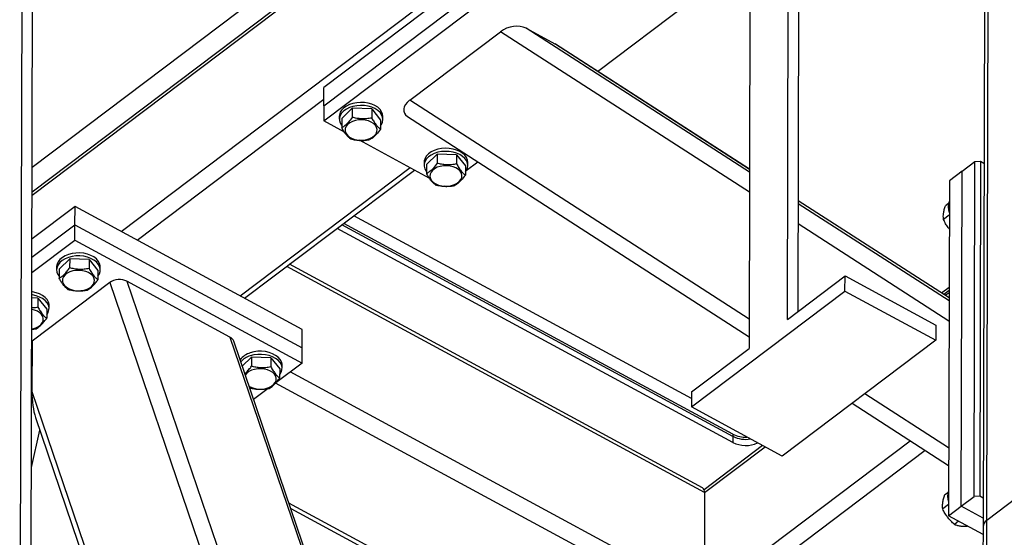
# Model space of a CAD drawing. Header units: millimetres. Extents: x 0 to 841, y 0 to 594.
# Tile 151 of 190: x 658.07 to 672.26, y 371.94 to 379.41. Entities that reach past the tile are written whole.
import ezdxf

# ---------------------------------------------------------------- set-up
doc = ezdxf.new("R2010")
doc.units = ezdxf.units.MM
doc.layers.add('TRAIT-FORT', color=4, linetype='Continuous', lineweight=25)

msp = doc.modelspace()

# ---------------------------------------------------------------- linework, layer by layer
at = {"layer": 'TRAIT-FORT', "color": 4, "linetype": 'Continuous', "lineweight": 25}
for p, q in [((669.131, 375.088), (669.174, 391.343)), ((669.284, 375.204), (669.326, 391.133)), ((668.621, 390.925), (668.578, 374.67)), ((671.984, 385.098), (671.949, 372.095)), ((672.003, 372.189), (672.038, 385.192)), ((658.247, 376.879), (668.604, 384.703)), ((668.605, 384.748), (658.248, 376.924)), ((659.529, 376.356), (668.6, 383.21)), ((658.068, 366.731), (658.111, 382.986)), ((658.221, 366.847), (658.263, 382.776)), ((666.507, 381.497), (662.451, 378.433)), ((662.45, 378.169), (666.507, 381.233)), ((662.45, 377.949), (666.506, 381.014)), ((662.484, 380.478), (658.248, 377.278)), ((666.396, 378.665), (667.704, 379.654)), ((665.364, 379.287), (665.779, 379.063)), ((668.585, 377.209), (665.364, 379.287)), ((663.688, 378.248), (664.996, 379.236)), ((668.584, 376.92), (664.996, 379.236)), ((668.585, 377.251), (665.779, 379.063)), ((668.585, 377.252), (665.79, 379.056)), ((662.45, 378.169), (662.451, 378.433)), ((659.761, 376.231), (662.451, 378.262)), ((668.579, 375.09), (663.688, 378.248)), ((662.45, 378.169), (662.45, 377.949)), ((662.861, 378.133), (662.708, 377.983)), ((662.861, 378.133), (662.861, 378.001)), ((663.141, 378.122), (662.861, 378.133)), ((663.141, 378.122), (663.141, 377.991)), ((663.141, 378.122), (663.268, 377.962)), ((662.674, 378.017), (662.674, 377.973)), ((662.708, 377.983), (662.708, 377.851)), ((663.268, 377.962), (663.268, 377.831)), ((663.302, 377.972), (663.302, 378.016)), ((663.657, 378.013), (668.578, 374.837)), ((662.747, 377.788), (662.45, 377.949)), ((663.969, 377.126), (662.964, 377.671)), ((664.083, 377.47), (663.93, 377.32)), ((664.083, 377.47), (664.083, 377.339)), ((664.363, 377.46), (664.083, 377.47)), ((664.363, 377.46), (664.363, 377.329)), ((664.363, 377.46), (664.49, 377.3)), ((661.245, 375.426), (663.693, 377.276)), ((663.896, 377.355), (663.896, 377.311)), ((663.93, 377.32), (663.93, 377.189)), ((664.49, 377.3), (664.49, 377.168)), ((664.502, 377.234), (664.669, 377.36)), ((664.525, 377.309), (664.525, 377.353)), ((671.649, 377.226), (671.833, 377.365)), ((671.82, 372.533), (671.833, 377.365)), ((671.833, 377.365), (671.914, 377.369)), ((671.914, 377.369), (671.901, 372.537)), ((671.914, 377.369), (671.963, 377.342)), ((661.309, 375.392), (663.757, 377.241)), ((671.649, 377.226), (671.464, 377.086)), ((671.636, 372.393), (671.649, 377.226)), ((664.196, 377.003), (664.187, 377.008)), ((664.196, 377.003), (664.201, 377.007)), ((671.464, 377.086), (671.452, 372.254)), ((658.866, 376.715), (658.246, 376.247)), ((658.865, 376.452), (658.866, 376.715)), ((662.14, 374.942), (658.866, 376.715)), ((671.46, 375.396), (669.288, 376.798)), ((671.46, 375.396), (669.288, 376.797)), ((671.46, 375.353), (669.288, 376.755)), ((671.453, 376.761), (671.407, 376.726)), ((667.748, 373.947), (662.885, 376.582)), ((671.463, 376.589), (671.38, 376.527)), ((658.245, 375.983), (658.865, 376.452)), ((658.865, 376.232), (658.865, 376.452)), ((658.865, 376.452), (662.139, 374.678)), ((668.343, 373.4), (662.712, 376.451)), ((663.409, 376.107), (662.737, 376.47)), ((671.459, 375.064), (669.287, 376.466)), ((668.343, 373.312), (662.644, 376.4)), ((658.245, 375.764), (658.865, 376.232)), ((658.865, 376.232), (662.139, 374.458)), ((666.683, 374.333), (663.409, 376.107)), ((658.601, 375.847), (658.601, 375.803)), ((658.635, 375.812), (658.789, 375.962)), ((658.789, 375.962), (658.788, 375.83)), ((659.069, 375.952), (658.789, 375.962)), ((659.069, 375.952), (659.068, 375.82)), ((659.069, 375.952), (659.195, 375.792)), ((659.23, 375.801), (659.23, 375.845)), ((667.937, 372.591), (661.919, 375.852)), ((667.908, 372.658), (661.958, 375.882)), ((658.635, 375.812), (658.635, 375.68)), ((659.195, 375.792), (659.195, 375.66)), ((669.131, 375.088), (669.961, 375.715)), ((669.96, 375.495), (669.961, 375.715)), ((669.961, 375.715), (671.27, 375.006)), ((659.366, 375.62), (658.246, 374.774)), ((659.366, 375.62), (662.878, 365.295)), ((661.097, 374.833), (659.613, 375.637)), ((659.613, 375.637), (663.12, 365.329)), ((667.748, 373.824), (669.96, 375.495)), ((669.96, 375.495), (671.27, 374.786)), ((671.46, 375.547), (671.353, 375.465)), ((671.46, 375.505), (671.383, 375.446)), ((671.46, 375.472), (671.406, 375.431)), ((658.331, 375.395), (658.244, 375.398)), ((658.331, 375.395), (658.331, 375.263)), ((658.331, 375.395), (658.458, 375.235)), ((658.492, 375.244), (658.492, 375.288)), ((658.458, 375.235), (658.458, 375.103)), ((671.27, 375.006), (671.27, 374.786)), ((658.242, 374.944), (658.304, 374.953)), ((662.139, 374.678), (662.14, 374.942)), ((658.246, 374.774), (658.242, 374.771)), ((658.246, 374.774), (658.244, 374.047)), ((661.097, 374.833), (664.604, 364.525)), ((664.647, 364.502), (661.152, 374.774)), ((671.27, 374.786), (669.057, 373.114)), ((662.139, 374.458), (662.139, 374.678)), ((667.748, 374.044), (668.578, 374.67)), ((661.275, 374.413), (661.408, 374.543)), ((661.408, 374.543), (661.407, 374.411)), ((661.688, 374.533), (661.408, 374.543)), ((661.688, 374.533), (661.687, 374.401)), ((661.688, 374.533), (661.815, 374.373)), ((662.139, 374.458), (661.758, 374.171)), ((661.849, 374.382), (661.849, 374.426)), ((661.341, 374.31), (661.319, 374.283)), ((661.815, 374.373), (661.814, 374.241)), ((667.933, 371.098), (661.968, 374.33)), ((668.343, 373.433), (666.683, 374.333)), ((667.822, 370.882), (661.756, 374.169)), ((658.24, 374.03), (658.244, 374.047)), ((658.244, 374.047), (661.56, 364.299)), ((661.65, 374.09), (661.439, 373.93)), ((667.748, 374.044), (667.748, 373.824)), ((671.454, 373.235), (670.247, 374.014)), ((670.066, 373.877), (671.453, 372.981)), ((669.057, 373.114), (667.748, 373.824)), ((658.297, 373.673), (661.501, 364.255)), ((658.237, 372.951), (658.36, 373.488)), ((668.343, 373.433), (668.343, 373.4)), ((667.933, 371.098), (670.9, 373.338)), ((668.343, 373.4), (668.343, 373.312)), ((668.774, 373.268), (667.931, 372.631)), ((667.937, 372.591), (668.808, 373.249)), ((669.023, 371.619), (671.115, 373.2)), ((673.184, 373.08), (672.003, 372.189)), ((667.937, 372.591), (667.933, 371.098)), ((671.442, 372.587), (671.396, 372.553)), ((666.569, 369.935), (661.946, 372.439)), ((671.636, 372.393), (671.82, 372.533)), ((671.901, 372.537), (671.82, 372.533)), ((671.951, 372.51), (671.901, 372.537)), ((661.973, 372.362), (666.487, 369.916)), ((671.452, 372.416), (671.369, 372.353)), ((671.452, 372.254), (671.636, 372.393)), ((671.95, 372.223), (671.636, 372.393)), ((671.949, 371.984), (671.452, 372.254)), ((671.598, 372.175), (671.54, 372.131)), ((672.002, 371.749), (672.003, 372.189)), ((671.949, 372.095), (671.948, 371.655))]:
    msp.add_line(p, q, dxfattribs=at)
at = {"layer": 'TRAIT-FORT', "color": 4, "linetype": 'Continuous', "lineweight": 25, "flags": 128}
for points in [[(663.302, 378.016), (663.298, 378.048), (663.284, 378.083), (663.261, 378.116), (663.228, 378.146), (663.188, 378.171), (663.142, 378.191), (663.091, 378.206), (663.036, 378.215), (662.98, 378.217), (662.924, 378.213), (662.87, 378.203), (662.82, 378.186), (662.775, 378.164), (662.737, 378.138), (662.707, 378.107), (662.687, 378.074), (662.676, 378.038), (662.674, 378.017)], [(663.268, 377.88), (663.28, 377.898), (663.296, 377.933), (663.302, 377.968), (663.298, 378.004), (663.284, 378.039), (663.261, 378.072), (663.228, 378.102), (663.188, 378.127), (663.142, 378.147), (663.09, 378.162), (663.036, 378.171), (662.979, 378.173), (662.924, 378.169), (662.87, 378.159), (662.82, 378.142), (662.775, 378.12), (662.737, 378.094), (662.707, 378.063), (662.687, 378.03), (662.676, 377.994), (662.675, 377.958), (662.684, 377.923), (662.703, 377.889), (662.708, 377.882)], [(663.181, 377.738), (663.203, 377.765), (663.215, 377.795), (663.218, 377.826), (663.211, 377.856), (663.193, 377.885), (663.167, 377.911), (663.133, 377.933), (663.093, 377.95), (663.048, 377.961), (663, 377.966), (662.952, 377.964), (662.905, 377.957), (662.862, 377.943), (662.825, 377.923), (662.794, 377.9), (662.772, 377.872), (662.76, 377.842), (662.757, 377.812), (662.765, 377.781), (662.782, 377.752), (662.808, 377.726), (662.842, 377.704), (662.883, 377.688), (662.928, 377.676), (662.975, 377.671), (663.023, 377.673), (663.07, 377.681), (663.113, 377.695), (663.151, 377.714), (663.181, 377.738)], [(664.525, 377.353), (664.521, 377.386), (664.507, 377.421), (664.483, 377.454), (664.451, 377.483), (664.411, 377.509), (664.364, 377.529), (664.313, 377.544), (664.258, 377.553), (664.202, 377.555), (664.146, 377.551), (664.092, 377.541), (664.042, 377.524), (663.997, 377.502), (663.959, 377.476), (663.93, 377.445), (663.909, 377.411), (663.898, 377.376), (663.896, 377.355)], [(664.49, 377.218), (664.503, 377.236), (664.519, 377.27), (664.525, 377.306), (664.52, 377.342), (664.506, 377.377), (664.483, 377.41), (664.451, 377.439), (664.411, 377.465), (664.364, 377.485), (664.313, 377.5), (664.258, 377.509), (664.202, 377.511), (664.146, 377.507), (664.092, 377.497), (664.042, 377.48), (663.997, 377.458), (663.959, 377.432), (663.93, 377.401), (663.909, 377.368), (663.898, 377.332), (663.897, 377.296), (663.906, 377.261), (663.925, 377.227), (663.93, 377.22)], [(664.403, 377.076), (664.425, 377.103), (664.438, 377.133), (664.44, 377.164), (664.433, 377.194), (664.416, 377.223), (664.389, 377.249), (664.355, 377.271), (664.315, 377.288), (664.27, 377.299), (664.222, 377.304), (664.174, 377.302), (664.128, 377.294), (664.085, 377.281), (664.047, 377.261), (664.017, 377.237), (663.995, 377.21), (663.982, 377.18), (663.979, 377.149), (663.987, 377.119), (664.004, 377.09), (664.03, 377.064), (664.064, 377.042), (664.105, 377.025), (664.15, 377.014), (664.197, 377.009), (664.246, 377.011), (664.292, 377.019), (664.335, 377.032), (664.373, 377.052), (664.403, 377.076)], [(658.772, 376.025), (658.724, 376.005), (658.683, 375.981), (658.649, 375.952), (658.623, 375.92), (658.607, 375.886), (658.601, 375.85), (658.601, 375.847)], [(658.771, 375.981), (658.724, 375.961), (658.682, 375.937), (658.649, 375.908), (658.623, 375.876), (658.607, 375.842), (658.601, 375.806), (658.605, 375.77), (658.619, 375.735), (658.635, 375.711)], [(659.195, 375.71), (659.196, 375.711), (659.217, 375.745), (659.228, 375.78), (659.229, 375.816), (659.22, 375.852), (659.201, 375.885), (659.173, 375.917), (659.137, 375.944), (659.093, 375.967), (659.044, 375.985), (658.991, 375.997), (658.935, 376.002), (658.879, 376.002), (658.824, 375.994), (658.771, 375.981)], [(659.23, 375.845), (659.229, 375.86), (659.22, 375.895), (659.201, 375.929), (659.173, 375.961), (659.137, 375.988), (659.093, 376.011), (659.044, 376.029), (658.991, 376.041), (658.935, 376.046), (658.879, 376.045), (658.824, 376.038), (658.772, 376.025)], [(658.722, 375.729), (658.7, 375.702), (658.687, 375.672), (658.685, 375.641), (658.692, 375.611), (658.709, 375.582), (658.736, 375.556), (658.77, 375.534), (658.81, 375.517), (658.855, 375.506), (658.903, 375.501), (658.951, 375.502), (658.997, 375.51), (659.04, 375.524), (659.078, 375.543), (659.108, 375.567), (659.13, 375.595), (659.143, 375.624), (659.145, 375.655), (659.138, 375.686), (659.121, 375.715), (659.095, 375.741), (659.061, 375.762), (659.02, 375.779), (658.975, 375.79), (658.928, 375.795), (658.879, 375.794), (658.833, 375.786), (658.79, 375.772), (658.752, 375.753), (658.722, 375.729)], [(658.492, 375.288), (658.492, 375.303), (658.482, 375.338), (658.464, 375.372), (658.436, 375.404), (658.399, 375.431), (658.356, 375.454), (658.307, 375.472), (658.253, 375.484), (658.244, 375.485)], [(658.458, 375.153), (658.459, 375.154), (658.479, 375.187), (658.49, 375.223), (658.491, 375.259), (658.482, 375.294), (658.463, 375.328), (658.435, 375.36), (658.399, 375.387), (658.356, 375.41), (658.306, 375.428), (658.253, 375.44), (658.244, 375.441)], [(658.242, 374.949), (658.26, 374.953), (658.303, 374.967), (658.34, 374.986), (658.371, 375.01), (658.393, 375.038), (658.405, 375.067), (658.408, 375.098), (658.4, 375.129), (658.383, 375.157), (658.357, 375.183), (658.323, 375.205), (658.283, 375.222), (658.243, 375.232)], [(661.814, 374.291), (661.815, 374.292), (661.836, 374.326), (661.847, 374.361), (661.848, 374.397), (661.839, 374.433), (661.82, 374.466), (661.792, 374.498), (661.756, 374.525), (661.712, 374.548), (661.663, 374.566), (661.61, 374.578), (661.554, 374.583), (661.498, 374.583), (661.443, 374.575), (661.39, 374.562)], [(661.849, 374.426), (661.848, 374.441), (661.839, 374.476), (661.82, 374.51), (661.792, 374.542), (661.756, 374.569), (661.712, 374.592), (661.663, 374.61), (661.61, 374.622), (661.554, 374.627), (661.498, 374.627), (661.443, 374.619), (661.391, 374.606)], [(661.373, 374.124), (661.389, 374.115), (661.429, 374.098), (661.474, 374.087), (661.522, 374.082), (661.57, 374.083), (661.616, 374.091), (661.659, 374.105), (661.697, 374.124), (661.727, 374.148), (661.749, 374.176), (661.762, 374.205), (661.765, 374.236), (661.757, 374.267), (661.74, 374.296), (661.714, 374.322), (661.68, 374.343), (661.639, 374.36), (661.594, 374.372), (661.547, 374.376), (661.498, 374.375), (661.452, 374.367), (661.409, 374.353), (661.371, 374.334), (661.341, 374.31), (661.341, 374.31)]]:
    msp.add_lwpolyline(points, dxfattribs=at)
at = {"layer": 'TRAIT-FORT', "color": 4, "linetype": 'Continuous', "lineweight": 25}
for centre, radius, start, end in [((671.69, 376.709), 0.242, 159.5657, 200.1334), ((661.464, 374.344), 0.271, 105.6109, 143.9984), ((661.468, 374.292), 0.281, 105.9697, 139.4931), ((668.525, 373.79), 0.4, 242.9894, 273.3361), ((668.528, 373.766), 0.409, 243.1966, 280.0704), ((668.528, 373.679), 0.41, 243.1652, 295.0786), ((667.867, 372.601), 0.0712, 352.4354, 54.228), ((671.679, 372.535), 0.242, 159.5657, 200.1334), ((672.069, 372.089), 0.119, 123.1684, 177.1102)]:
    msp.add_arc(centre, radius, start, end, dxfattribs=at)
for centre, major_axis, ratio, start_param, end_param in [((665.17, 379.141), (0.257, 0.074), 0.614259, 0.558083, 2.128879), ((665.585, 378.916), (0.257, 0.074), 0.614259, 0.491508, 0.558083), ((663.862, 378.153), (0.257, 0.074), 0.614259, 2.128879, 3.6331), ((659.497, 375.549), (0.175, 0.009), 0.643072, 0.811217, 2.382013), ((660.981, 374.745), (0.175, 0.009), 0.643072, 0.180297, 0.811217), ((658.375, 373.976), (-0.022, 0.432), 0.298474, 1.390499, 2.330376)]:
    msp.add_ellipse(centre, major_axis=major_axis, ratio=ratio, start_param=start_param, end_param=end_param, dxfattribs=at)
for points, knots in [([(662.861, 378.001), (662.841, 377.975), (662.809, 377.933), (662.762, 377.888), (662.731, 377.865), (662.713, 377.854), (662.708, 377.851)], [0, 0, 0, 0, 0.385549, 0.637642, 0.896546, 1, 1, 1, 1]), ([(663.141, 377.991), (663.117, 377.987), (663.067, 377.979), (662.995, 377.978), (662.925, 377.986), (662.882, 377.996), (662.861, 378.001)], [0, 0, 0, 0, 0.264605, 0.534948, 0.765343, 1, 1, 1, 1]), ([(663.141, 377.991), (663.152, 377.972), (663.174, 377.934), (663.207, 377.889), (663.239, 377.854), (663.258, 377.839), (663.268, 377.831)], [0, 0, 0, 0, 0.264605, 0.534948, 0.765343, 1, 1, 1, 1]), ([(662.835, 377.691), (662.824, 377.7), (662.801, 377.718), (662.768, 377.756), (662.737, 377.801), (662.717, 377.834), (662.708, 377.851)], [0, 0, 0, 0, 0.264605, 0.534948, 0.765343, 1, 1, 1, 1]), ([(663.268, 377.831), (663.248, 377.805), (663.216, 377.762), (663.169, 377.718), (663.138, 377.694), (663.12, 377.684), (663.115, 377.681)], [0, 0, 0, 0, 0.3855495, 0.6376419, 0.8965462, 1, 1, 1, 1]), ([(662.835, 377.691), (662.859, 377.685), (662.908, 377.674), (662.981, 377.667), (663.05, 377.67), (663.093, 377.677), (663.115, 377.681)], [0, 0, 0, 0, 0.264605, 0.534948, 0.765343, 1, 1, 1, 1]), ([(664.083, 377.339), (664.064, 377.313), (664.031, 377.27), (663.985, 377.226), (663.953, 377.202), (663.935, 377.192), (663.93, 377.189)], [0, 0, 0, 0, 0.385549, 0.637642, 0.896546, 1, 1, 1, 1]), ([(664.363, 377.329), (664.339, 377.325), (664.29, 377.317), (664.217, 377.316), (664.147, 377.323), (664.105, 377.334), (664.083, 377.339)], [0, 0, 0, 0, 0.264605, 0.534948, 0.765343, 1, 1, 1, 1]), ([(664.363, 377.329), (664.374, 377.31), (664.396, 377.272), (664.429, 377.227), (664.461, 377.192), (664.48, 377.176), (664.49, 377.168)], [0, 0, 0, 0, 0.264605, 0.534948, 0.765343, 1, 1, 1, 1]), ([(664.057, 377.029), (664.046, 377.038), (664.024, 377.056), (663.991, 377.094), (663.959, 377.139), (663.94, 377.172), (663.93, 377.189)], [0, 0, 0, 0, 0.264605, 0.534948, 0.765343, 1, 1, 1, 1]), ([(664.49, 377.168), (664.47, 377.143), (664.438, 377.1), (664.392, 377.055), (664.36, 377.032), (664.342, 377.021), (664.337, 377.018)], [0, 0, 0, 0, 0.385549, 0.637642, 0.896546, 1, 1, 1, 1]), ([(664.057, 377.029), (664.081, 377.023), (664.13, 377.011), (664.203, 377.005), (664.273, 377.008), (664.315, 377.015), (664.337, 377.018)], [0, 0, 0, 0, 0.264605, 0.534948, 0.765343, 1, 1, 1, 1]), ([(671.38, 376.527), (671.378, 376.548), (671.375, 376.583), (671.384, 376.644), (671.396, 376.69), (671.405, 376.718), (671.407, 376.726)], [0, 0, 0, 0, 0.385549, 0.637642, 0.896546, 1, 1, 1, 1]), ([(671.462, 376.393), (671.457, 376.4), (671.437, 376.422), (671.409, 376.468), (671.39, 376.507), (671.38, 376.527)], [0, 0, 0, 0, 0.1637579, 0.5780475, 1, 1, 1, 1]), ([(658.635, 375.68), (658.655, 375.693), (658.687, 375.713), (658.734, 375.76), (658.765, 375.799), (658.783, 375.823), (658.788, 375.83)], [0, 0, 0, 0, 0.385549, 0.637642, 0.896546, 1, 1, 1, 1]), ([(659.068, 375.82), (659.044, 375.816), (658.995, 375.808), (658.922, 375.807), (658.852, 375.815), (658.81, 375.825), (658.788, 375.83)], [0, 0, 0, 0, 0.264605, 0.534948, 0.765343, 1, 1, 1, 1]), ([(659.068, 375.82), (659.079, 375.801), (659.101, 375.764), (659.134, 375.718), (659.166, 375.684), (659.185, 375.668), (659.195, 375.66)], [0, 0, 0, 0, 0.264605, 0.534948, 0.765343, 1, 1, 1, 1]), ([(658.762, 375.52), (658.751, 375.529), (658.729, 375.548), (658.696, 375.586), (658.664, 375.631), (658.645, 375.664), (658.635, 375.68)], [0, 0, 0, 0, 0.264605, 0.534948, 0.765343, 1, 1, 1, 1]), ([(659.042, 375.51), (659.061, 375.523), (659.094, 375.543), (659.14, 375.59), (659.172, 375.628), (659.19, 375.653), (659.195, 375.66)], [0, 0, 0, 0, 0.385549, 0.637642, 0.896546, 1, 1, 1, 1]), ([(658.762, 375.52), (658.786, 375.515), (658.835, 375.503), (658.908, 375.497), (658.978, 375.5), (659.02, 375.507), (659.042, 375.51)], [0, 0, 0, 0, 0.264605, 0.534948, 0.765343, 1, 1, 1, 1]), ([(658.331, 375.263), (658.307, 375.258), (658.278, 375.253), (658.248, 375.253), (658.243, 375.253)], [0, 0, 0, 0, 0.840973, 1, 1, 1, 1]), ([(658.331, 375.263), (658.342, 375.244), (658.364, 375.207), (658.397, 375.161), (658.428, 375.127), (658.448, 375.111), (658.458, 375.103)], [0, 0, 0, 0, 0.264605, 0.534948, 0.765343, 1, 1, 1, 1]), ([(658.304, 374.953), (658.324, 374.965), (658.356, 374.986), (658.403, 375.033), (658.434, 375.071), (658.452, 375.096), (658.458, 375.103)], [0, 0, 0, 0, 0.385549, 0.637642, 0.896546, 1, 1, 1, 1]), ([(661.312, 374.303), (661.313, 374.303), (661.326, 374.312), (661.353, 374.342), (661.384, 374.379), (661.402, 374.404), (661.407, 374.411)], [0, 0, 0, 0, 0.005684, 0.413625, 0.832589, 1, 1, 1, 1]), ([(661.687, 374.401), (661.663, 374.397), (661.614, 374.389), (661.541, 374.388), (661.471, 374.396), (661.429, 374.406), (661.407, 374.411)], [0, 0, 0, 0, 0.264605, 0.534948, 0.765343, 1, 1, 1, 1]), ([(661.687, 374.401), (661.698, 374.382), (661.721, 374.345), (661.754, 374.299), (661.785, 374.265), (661.804, 374.249), (661.814, 374.241)], [0, 0, 0, 0, 0.264605, 0.534948, 0.765343, 1, 1, 1, 1]), ([(661.661, 374.091), (661.681, 374.104), (661.713, 374.124), (661.759, 374.171), (661.791, 374.209), (661.809, 374.234), (661.814, 374.241)], [0, 0, 0, 0, 0.385549, 0.637642, 0.896546, 1, 1, 1, 1]), ([(661.381, 374.101), (661.405, 374.096), (661.454, 374.084), (661.527, 374.078), (661.597, 374.081), (661.64, 374.088), (661.661, 374.091)], [0, 0, 0, 0, 0.264605, 0.534948, 0.765343, 1, 1, 1, 1]), ([(671.369, 372.353), (671.367, 372.374), (671.364, 372.409), (671.373, 372.471), (671.385, 372.517), (671.394, 372.545), (671.396, 372.553)], [0, 0, 0, 0, 0.385549, 0.637642, 0.896546, 1, 1, 1, 1]), ([(671.54, 372.131), (671.521, 372.147), (671.483, 372.18), (671.436, 372.235), (671.398, 372.294), (671.379, 372.333), (671.369, 372.353)], [0, 0, 0, 0, 0.264605, 0.534948, 0.765343, 1, 1, 1, 1]), ([(671.54, 372.131), (671.553, 372.125), (671.579, 372.115), (671.628, 372.107), (671.677, 372.105), (671.709, 372.106), (671.723, 372.107)], [0, 0, 0, 0, 0.282117, 0.570352, 0.815996, 1, 1, 1, 1])]:
    msp.add_open_spline(points, degree=3, knots=knots, dxfattribs=at)

doc.saveas('drawing.dxf')
